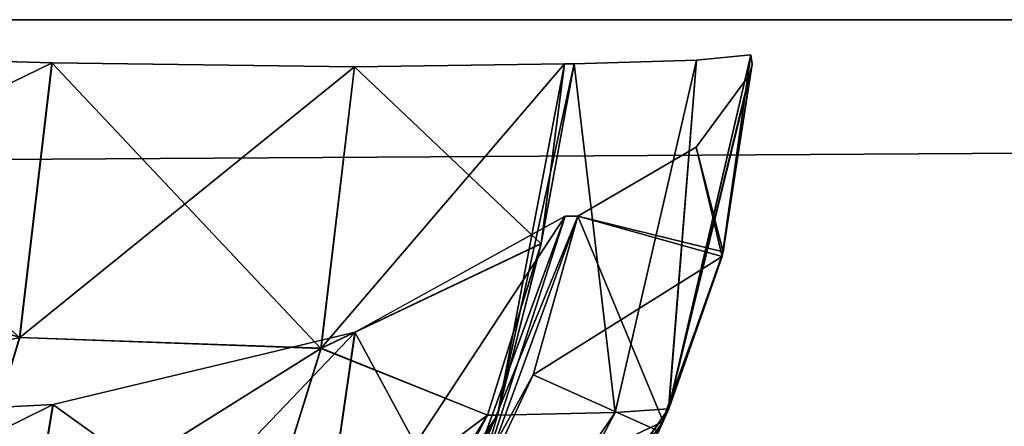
# Model space of a CAD drawing. Header units: millimetres. Extents: x -125 to 125, y -5 to 106.
# Tile 146 of 188: x 76.28 to 78.342, y -0.853 to 0. Entities that reach past the tile are written whole.
import ezdxf

# ---------------------------------------------------------------- set-up
doc = ezdxf.new("R2010")
doc.units = ezdxf.units.MM
doc.header["$LTSCALE"] = 65.185185
for name, color, linetype in [('177', 7, 'CONTINUOUS'), ('421', 7, 'CONTINUOUS'), ('422', 7, 'CONTINUOUS'), ('423', 7, 'CONTINUOUS'), ('433', 7, 'CONTINUOUS'), ('434', 7, 'CONTINUOUS'), ('435', 7, 'CONTINUOUS'), ('436', 7, 'CONTINUOUS'), ('438', 7, 'CONTINUOUS'), ('439', 7, 'CONTINUOUS'), ('440', 7, 'CONTINUOUS'), ('441', 7, 'CONTINUOUS'), ('442', 7, 'CONTINUOUS'), ('452', 7, 'CONTINUOUS'), ('453', 7, 'CONTINUOUS'), ('596', 7, 'CONTINUOUS'), ('611', 7, 'CONTINUOUS'), ('625', 7, 'CONTINUOUS'), ('639', 7, 'CONTINUOUS'), ('66', 7, 'CONTINUOUS'), ('67', 7, 'CONTINUOUS')]:
    doc.layers.add(name, color=color, linetype=linetype)

msp = doc.modelspace()

# ---------------------------------------------------------------- linework, layer by layer
at = {"layer": '177', "linetype": 'Continuous'}
for points in [[(123.9009, 0, 124.9), (-123.9009, 0, 124.9), (123.8345, -1.5218, 124.8336), (123.9009, 0, 124.9)], [(123.8345, -1.5218, 124.8336), (-123.9009, 0, 124.9), (-123.8345, -1.5218, 124.8336), (123.8345, -1.5218, 124.8336)]]:
    msp.add_3dface(points, dxfattribs=at)
at = {"layer": '421', "linetype": 'Continuous'}
for points in [[(77.6972, -0.2673, 108.2967), (77.8107, -0.1128, 109.0402), (77.7538, -0.4866, 109.0428), (77.6972, -0.2673, 108.2967)], [(77.4491, -0.4119, 107.5902), (77.6972, -0.2673, 108.2967), (77.7538, -0.4866, 109.0428), (77.4491, -0.4119, 107.5902)], [(77.2212, -1.0363, 107.6844), (77.4491, -0.4119, 107.5902), (77.6279, -0.8427, 109.0487), (77.2212, -1.0363, 107.6844)], [(77.6279, -0.8427, 109.0487), (77.4491, -0.4119, 107.5902), (77.7538, -0.4866, 109.0428), (77.6279, -0.8427, 109.0487)], [(77.1886, -1.4532, 109.069), (77.2212, -1.0363, 107.6844), (77.6279, -0.8427, 109.0487), (77.1886, -1.4532, 109.069)]]:
    msp.add_3dface(points, dxfattribs=at)
at = {"layer": '422', "linetype": 'Continuous'}
for points in [[(77.4227, -0.4119, 107.5263), (77.2212, -1.0363, 107.6844), (77.1912, -1.0427, 107.622), (77.4227, -0.4119, 107.5263)], [(77.4491, -0.4119, 107.5902), (77.2212, -1.0363, 107.6844), (77.4227, -0.4119, 107.5263), (77.4491, -0.4119, 107.5902)]]:
    msp.add_3dface(points, dxfattribs=at)
at = {"layer": '423', "linetype": 'Continuous'}
for points in [[(77.4227, -0.4119, 107.5263), (77.1912, -1.0427, 107.622), (76.9823, -0.6554, 106.971), (77.4227, -0.4119, 107.5263)], [(76.9823, -0.6554, 106.971), (76.9021, -1.2043, 107.3306), (76.3491, -0.8071, 106.5984), (76.9823, -0.6554, 106.971)], [(76.9823, -0.6554, 106.971), (77.1912, -1.0427, 107.622), (76.9021, -1.2043, 107.3306), (76.9823, -0.6554, 106.971)], [(76.3491, -0.8071, 106.5984), (76.2477, -1.4251, 107.0221), (75.614, -0.8452, 106.4615), (76.3491, -0.8071, 106.5984)], [(76.3491, -0.8071, 106.5984), (76.9021, -1.2043, 107.3306), (76.2477, -1.4251, 107.0221), (76.3491, -0.8071, 106.5984)]]:
    msp.add_3dface(points, dxfattribs=at)
at = {"layer": '433', "linetype": 'Continuous'}
for points in [[(75.6105, -0.0698, 111.9674), (75.6105, -0.45, 111.9173), (76.3477, -0.0906, 111.8256), (75.6105, -0.0698, 111.9674)], [(76.3477, -0.0906, 111.8256), (75.6105, -0.45, 111.9173), (76.2803, -0.6666, 111.7313), (76.3477, -0.0906, 111.8256)], [(76.3477, -0.0906, 111.8256), (76.2803, -0.6666, 111.7313), (76.9815, -0.0986, 111.4214), (76.3477, -0.0906, 111.8256)], [(76.9815, -0.0986, 111.4214), (76.2803, -0.6666, 111.7313), (76.9112, -0.6887, 111.3228), (76.9815, -0.0986, 111.4214)], [(77.421, -0.0927, 110.8133), (76.9112, -0.6887, 111.3228), (77.3723, -0.4693, 110.7906), (77.421, -0.0927, 110.8133)], [(76.9815, -0.0986, 111.4214), (76.9112, -0.6887, 111.3228), (77.421, -0.0927, 110.8133), (76.9815, -0.0986, 111.4214)], [(75.6105, -0.45, 111.9173), (75.6105, -0.8135, 111.7957), (76.2803, -0.6666, 111.7313), (75.6105, -0.45, 111.9173)], [(77.3723, -0.4693, 110.7906), (76.9112, -0.6887, 111.3228), (77.2598, -0.8293, 110.7381), (77.3723, -0.4693, 110.7906)], [(76.2803, -0.6666, 111.7313), (75.6105, -0.8135, 111.7957), (76.1246, -1.1827, 111.4973), (76.2803, -0.6666, 111.7313)], [(76.2803, -0.6666, 111.7313), (76.1246, -1.1827, 111.4973), (76.9112, -0.6887, 111.3228), (76.2803, -0.6666, 111.7313)], [(76.9112, -0.6887, 111.3228), (76.1246, -1.1827, 111.4973), (76.7484, -1.2145, 111.0778), (76.9112, -0.6887, 111.3228)], [(76.9112, -0.6887, 111.3228), (76.7484, -1.2145, 111.0778), (77.2598, -0.8293, 110.7381), (76.9112, -0.6887, 111.3228)], [(77.2598, -0.8293, 110.7381), (76.7484, -1.2145, 111.0778), (77.0878, -1.1587, 110.6579), (77.2598, -0.8293, 110.7381)]]:
    msp.add_3dface(points, dxfattribs=at)
at = {"layer": '434', "linetype": 'Continuous'}
for points in [[(77.4416, -0.0927, 110.7691), (77.3723, -0.4693, 110.7906), (77.2806, -0.8289, 110.694), (77.4416, -0.0927, 110.7691)], [(77.421, -0.0927, 110.8133), (77.3723, -0.4693, 110.7906), (77.4416, -0.0927, 110.7691), (77.421, -0.0927, 110.8133)], [(77.3723, -0.4693, 110.7906), (77.2598, -0.8293, 110.7381), (77.2806, -0.8289, 110.694), (77.3723, -0.4693, 110.7906)], [(77.2806, -0.8289, 110.694), (76.8624, -1.4462, 110.5527), (76.883, -1.4462, 110.5085), (77.2806, -0.8289, 110.694)], [(77.0878, -1.1587, 110.6579), (76.8624, -1.4462, 110.5527), (77.2806, -0.8289, 110.694), (77.0878, -1.1587, 110.6579)], [(77.2598, -0.8293, 110.7381), (77.0878, -1.1587, 110.6579), (77.2806, -0.8289, 110.694), (77.2598, -0.8293, 110.7381)]]:
    msp.add_3dface(points, dxfattribs=at)
at = {"layer": '435', "linetype": 'Continuous'}
for points in [[(77.8117, -0.0734, 109.2893), (77.6979, -0.0846, 110.047), (77.6393, -0.8159, 109.2803), (77.8117, -0.0734, 109.2893)], [(77.4416, -0.0927, 110.7691), (77.2806, -0.8289, 110.694), (77.5274, -0.8236, 110.0045), (77.4416, -0.0927, 110.7691)], [(77.6979, -0.0846, 110.047), (77.4416, -0.0927, 110.7691), (77.5274, -0.8236, 110.0045), (77.6979, -0.0846, 110.047)], [(77.6979, -0.0846, 110.047), (77.5274, -0.8236, 110.0045), (77.6393, -0.8159, 109.2803), (77.6979, -0.0846, 110.047)], [(77.5274, -0.8236, 110.0045), (77.1019, -1.4437, 109.8983), (77.2015, -1.4402, 109.2572), (77.5274, -0.8236, 110.0045)], [(77.5274, -0.8236, 110.0045), (77.2806, -0.8289, 110.694), (77.1019, -1.4437, 109.8983), (77.5274, -0.8236, 110.0045)], [(77.6393, -0.8159, 109.2803), (77.5274, -0.8236, 110.0045), (77.2015, -1.4402, 109.2572), (77.6393, -0.8159, 109.2803)], [(77.2806, -0.8289, 110.694), (76.883, -1.4462, 110.5085), (77.1019, -1.4437, 109.8983), (77.2806, -0.8289, 110.694)]]:
    msp.add_3dface(points, dxfattribs=at)
at = {"layer": '436', "linetype": 'Continuous'}
for points in [[(77.8117, -0.0734, 109.2893), (77.6393, -0.8159, 109.2803), (77.8144, -0.0932, 109.1648), (77.8117, -0.0734, 109.2893)], [(77.6393, -0.8159, 109.2803), (77.8107, -0.1128, 109.0402), (77.8144, -0.0932, 109.1648), (77.6393, -0.8159, 109.2803)], [(77.7538, -0.4866, 109.0428), (77.8107, -0.1128, 109.0402), (77.6393, -0.8159, 109.2803), (77.7538, -0.4866, 109.0428)], [(77.6279, -0.8427, 109.0487), (77.7538, -0.4866, 109.0428), (77.6393, -0.8159, 109.2803), (77.6279, -0.8427, 109.0487)], [(77.6279, -0.8427, 109.0487), (77.6393, -0.8159, 109.2803), (77.2015, -1.4402, 109.2572), (77.6279, -0.8427, 109.0487)], [(77.1886, -1.4532, 109.069), (77.6279, -0.8427, 109.0487), (77.2015, -1.4402, 109.2572), (77.1886, -1.4532, 109.069)]]:
    msp.add_3dface(points, dxfattribs=at)
at = {"layer": '438', "linetype": 'Continuous'}
for points in [[(77.8107, -0.1128, -109.0402), (77.6972, -0.2673, -108.2967), (77.7514, -0.4963, -109.0429), (77.8107, -0.1128, -109.0402)], [(77.6972, -0.2673, -108.2967), (77.4491, -0.4119, -107.5902), (77.7514, -0.4963, -109.0429), (77.6972, -0.2673, -108.2967)], [(77.7514, -0.4963, -109.0429), (77.4491, -0.4119, -107.5902), (77.3558, -0.7447, -107.6288), (77.7514, -0.4963, -109.0429)], [(77.6186, -0.8624, -109.0491), (77.7514, -0.4963, -109.0429), (77.3558, -0.7447, -107.6288), (77.6186, -0.8624, -109.0491)], [(77.2101, -1.0559, -107.689), (77.6186, -0.8624, -109.0491), (77.3558, -0.7447, -107.6288), (77.2101, -1.0559, -107.689)]]:
    msp.add_3dface(points, dxfattribs=at)
at = {"layer": '439', "linetype": 'Continuous'}
for points in [[(77.8117, -0.0734, -109.2893), (77.7514, -0.4963, -109.0429), (77.6394, -0.8156, -109.2803), (77.8117, -0.0734, -109.2893)], [(77.8144, -0.0932, -109.1648), (77.7514, -0.4963, -109.0429), (77.8117, -0.0734, -109.2893), (77.8144, -0.0932, -109.1648)], [(77.8107, -0.1128, -109.0402), (77.7514, -0.4963, -109.0429), (77.8144, -0.0932, -109.1648), (77.8107, -0.1128, -109.0402)], [(77.7514, -0.4963, -109.0429), (77.6186, -0.8624, -109.0491), (77.6394, -0.8156, -109.2803), (77.7514, -0.4963, -109.0429)], [(77.6394, -0.8156, -109.2803), (77.6186, -0.8624, -109.0491), (77.2024, -1.4394, -109.2572), (77.6394, -0.8156, -109.2803)]]:
    msp.add_3dface(points, dxfattribs=at)
at = {"layer": '440', "linetype": 'Continuous'}
for points in [[(77.8117, -0.0734, -109.2893), (77.6394, -0.8156, -109.2803), (77.6979, -0.0846, -110.047), (77.8117, -0.0734, -109.2893)], [(77.4416, -0.0927, -110.7691), (77.5274, -0.8236, -110.0045), (77.2805, -0.8291, -110.6939), (77.4416, -0.0927, -110.7691)], [(77.6979, -0.0846, -110.047), (77.5274, -0.8236, -110.0045), (77.4416, -0.0927, -110.7691), (77.6979, -0.0846, -110.047)], [(77.6979, -0.0846, -110.047), (77.6394, -0.8156, -109.2803), (77.5274, -0.8236, -110.0045), (77.6979, -0.0846, -110.047)], [(77.5274, -0.8236, -110.0045), (77.2024, -1.4394, -109.2572), (77.1019, -1.4437, -109.8983), (77.5274, -0.8236, -110.0045)], [(77.5274, -0.8236, -110.0045), (77.1019, -1.4437, -109.8983), (77.2805, -0.8291, -110.6939), (77.5274, -0.8236, -110.0045)], [(77.6394, -0.8156, -109.2803), (77.2024, -1.4394, -109.2572), (77.5274, -0.8236, -110.0045), (77.6394, -0.8156, -109.2803)], [(77.2805, -0.8291, -110.6939), (77.1019, -1.4437, -109.8983), (76.8823, -1.447, -110.5082), (77.2805, -0.8291, -110.6939)]]:
    msp.add_3dface(points, dxfattribs=at)
at = {"layer": '441', "linetype": 'Continuous'}
for points in [[(77.421, -0.0927, -110.8133), (77.2805, -0.8291, -110.6939), (77.3723, -0.4696, -110.7906), (77.421, -0.0927, -110.8133)], [(77.4416, -0.0927, -110.7691), (77.2805, -0.8291, -110.6939), (77.421, -0.0927, -110.8133), (77.4416, -0.0927, -110.7691)], [(77.3723, -0.4696, -110.7906), (77.2805, -0.8291, -110.6939), (77.2598, -0.8292, -110.7382), (77.3723, -0.4696, -110.7906)], [(77.2805, -0.8291, -110.6939), (76.8823, -1.447, -110.5082), (77.2598, -0.8292, -110.7382), (77.2805, -0.8291, -110.6939)], [(77.2598, -0.8292, -110.7382), (76.8823, -1.447, -110.5082), (77.0875, -1.1591, -110.6578), (77.2598, -0.8292, -110.7382)]]:
    msp.add_3dface(points, dxfattribs=at)
at = {"layer": '442', "linetype": 'Continuous'}
for points in [[(76.347, -0.0906, -111.8259), (76.2796, -0.6663, -111.7316), (75.6105, -0.0698, -111.9674), (76.347, -0.0906, -111.8259)], [(76.347, -0.0906, -111.8259), (76.9106, -0.6891, -111.3232), (76.2796, -0.6663, -111.7316), (76.347, -0.0906, -111.8259)], [(76.981, -0.0986, -111.4219), (76.9106, -0.6891, -111.3232), (76.347, -0.0906, -111.8259), (76.981, -0.0986, -111.4219)], [(76.981, -0.0986, -111.4219), (77.3723, -0.4696, -110.7906), (76.9106, -0.6891, -111.3232), (76.981, -0.0986, -111.4219)], [(77.421, -0.0927, -110.8133), (77.3723, -0.4696, -110.7906), (76.981, -0.0986, -111.4219), (77.421, -0.0927, -110.8133)], [(77.3723, -0.4696, -110.7906), (77.2598, -0.8292, -110.7382), (76.9106, -0.6891, -111.3232), (77.3723, -0.4696, -110.7906)], [(76.2796, -0.6663, -111.7316), (76.9106, -0.6891, -111.3232), (76.1241, -1.1821, -111.4979), (76.2796, -0.6663, -111.7316)], [(76.9106, -0.6891, -111.3232), (76.7476, -1.215, -111.078), (76.1241, -1.1821, -111.4979), (76.9106, -0.6891, -111.3232)], [(76.9106, -0.6891, -111.3232), (77.2598, -0.8292, -110.7382), (76.7476, -1.215, -111.078), (76.9106, -0.6891, -111.3232)], [(77.2598, -0.8292, -110.7382), (77.0875, -1.1591, -110.6578), (76.7476, -1.215, -111.078), (77.2598, -0.8292, -110.7382)]]:
    msp.add_3dface(points, dxfattribs=at)
at = {"layer": '452', "linetype": 'Continuous'}
for points in [[(77.4227, -0.4119, -107.5263), (76.9028, -1.2037, -107.3307), (77.1914, -1.0423, -107.622), (77.4227, -0.4119, -107.5263)], [(76.9828, -0.6552, -106.9715), (76.9028, -1.2037, -107.3307), (77.4227, -0.4119, -107.5263), (76.9828, -0.6552, -106.9715)], [(76.9828, -0.6552, -106.9715), (76.2485, -1.4248, -107.0222), (76.9028, -1.2037, -107.3307), (76.9828, -0.6552, -106.9715)], [(76.3498, -0.807, -106.5986), (76.2485, -1.4248, -107.0222), (76.9828, -0.6552, -106.9715), (76.3498, -0.807, -106.5986)], [(75.614, -0.8452, -106.4615), (75.614, -1.1708, -106.6526), (76.3498, -0.807, -106.5986), (75.614, -0.8452, -106.4615)], [(76.3498, -0.807, -106.5986), (75.614, -1.1708, -106.6526), (76.2485, -1.4248, -107.0222), (76.3498, -0.807, -106.5986)]]:
    msp.add_3dface(points, dxfattribs=at)
at = {"layer": '453', "linetype": 'Continuous'}
for points in [[(77.4491, -0.4119, -107.5902), (77.4227, -0.4119, -107.5263), (77.1914, -1.0423, -107.622), (77.4491, -0.4119, -107.5902)], [(77.3558, -0.7447, -107.6288), (77.4491, -0.4119, -107.5902), (77.1914, -1.0423, -107.622), (77.3558, -0.7447, -107.6288)], [(77.2101, -1.0559, -107.689), (77.3558, -0.7447, -107.6288), (77.1914, -1.0423, -107.622), (77.2101, -1.0559, -107.689)]]:
    msp.add_3dface(points, dxfattribs=at)
at = {"layer": '596', "linetype": 'Continuous'}
for points in [[(114, 42, -130.5), (-125, -3, -130.5), (-114, 42, -130.5), (114, 42, -130.5)], [(125, -3, -130.5), (-125, -3, -130.5), (114, 42, -130.5), (125, -3, -130.5)]]:
    msp.add_3dface(points, dxfattribs=at)
at = {"layer": '611', "linetype": 'Continuous'}
for points in [[(-125, -1, -127.5), (125, -1, -127.5), (-114, 42, -127.5), (-125, -1, -127.5)], [(-114, 42, -127.5), (125, -1, -127.5), (114, 42, -127.5), (-114, 42, -127.5)]]:
    msp.add_3dface(points, dxfattribs=at)
at = {"layer": '625', "linetype": 'Continuous'}
for points in [[(-125, -3, 130.5), (125, -3, 130.5), (-114, 42, 130.5), (-125, -3, 130.5)], [(-114, 42, 130.5), (125, -3, 130.5), (114, 42, 130.5), (-114, 42, 130.5)]]:
    msp.add_3dface(points, dxfattribs=at)
at = {"layer": '639', "linetype": 'Continuous'}
for points in [[(114, 42, 127.5), (-125, -1, 127.5), (-114, 42, 127.5), (114, 42, 127.5)], [(125, -1, 127.5), (-125, -1, 127.5), (114, 42, 127.5), (125, -1, 127.5)]]:
    msp.add_3dface(points, dxfattribs=at)
at = {"layer": '66', "linetype": 'Continuous'}
for points in [[(123.901, 0, -124.9), (-123.8345, -1.5218, -124.8336), (-123.901, 0, -124.9), (123.901, 0, -124.9)], [(123.8345, -1.5218, -124.8336), (-123.8345, -1.5218, -124.8336), (123.901, 0, -124.9), (123.8345, -1.5218, -124.8336)]]:
    msp.add_3dface(points, dxfattribs=at)
at = {"layer": '67', "linetype": 'Continuous'}
for points in [[(123.901, 0, -124.9), (-123.901, 0, -124.9), (123.9009, 0, 124.9), (123.901, 0, -124.9)], [(123.9009, 0, 124.9), (-123.901, 0, -124.9), (-123.9009, 0, 124.9), (123.9009, 0, 124.9)]]:
    msp.add_3dface(points, dxfattribs=at)

doc.saveas('drawing.dxf')
